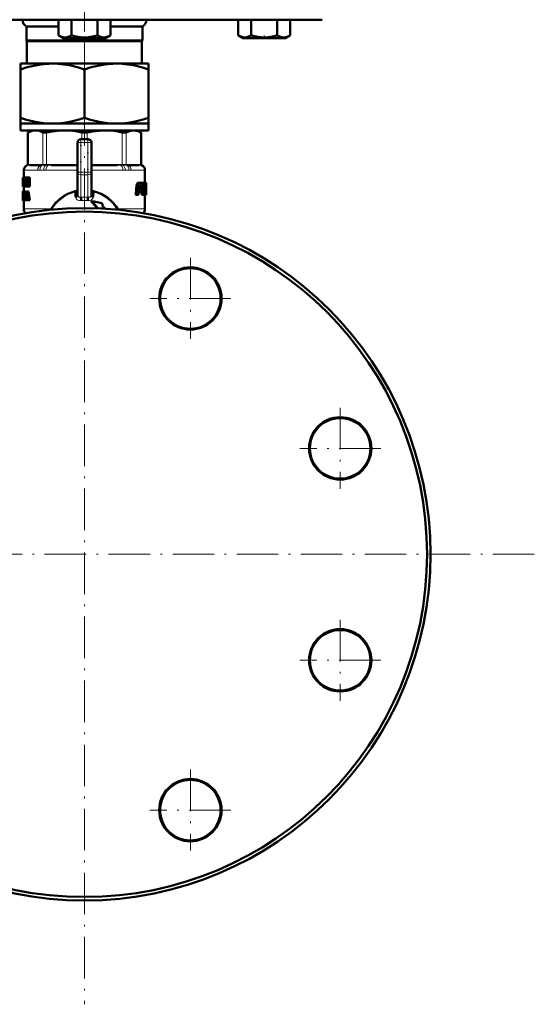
# Model space of a CAD drawing. Extents: x -1768 to 2122, y -1726 to 708.
# Tile 6 of 71: x -840 to -691, y -389 to -105. Entities that reach past the tile are written whole.
import ezdxf

# ---------------------------------------------------------------- set-up
doc = ezdxf.new("R2010")
doc.units = 0
doc.linetypes.add('DASHDOT', pattern=[18.5, 12, -3, 0.5, -3])

msp = doc.modelspace()

# ---------------------------------------------------------------- linework, layer by layer
at = {"color": 7, "linetype": 'DASHDOT', "lineweight": 18}
for p, q in [((-821.49, 388.5), (-821.49, -115.79)), ((-821.49, -76.94), (-821.49, -122.73)), ((-821.49, -129.01), (-821.49, -389.01)), ((-790.88, -173.4), (-790.88, -196.8)), ((-779.18, -185.1), (-802.58, -185.1)), ((-747.58, -216.7), (-747.58, -240.1)), ((-735.88, -228.4), (-759.28, -228.4)), ((-691.49, -259.01), (-951.49, -259.01)), ((-747.58, -277.93), (-747.58, -301.33)), ((-735.88, -289.63), (-759.28, -289.63)), ((-790.88, -321.22), (-790.88, -344.62)), ((-779.18, -332.92), (-802.58, -332.92))]:
    msp.add_line(p, q, dxfattribs=at)
at = {"color": 7, "lineweight": 50}
for p, q in [((-890.16, -104.56), (-821.49, -104.56)), ((-829, -104.56), (-829, -109.09)), ((-825.25, -104.56), (-825.25, -109.1)), ((-821.49, -104.56), (-752.82, -104.56)), ((-817.74, -104.56), (-817.74, -109.1)), ((-813.99, -104.56), (-813.99, -109.1)), ((-777.04, -104.56), (-777.04, -109.09)), ((-773.29, -104.56), (-773.29, -109.09)), ((-765.78, -104.56), (-765.78, -109.1)), ((-762.03, -104.56), (-762.03, -109.1)), ((-762.03, -104.56), (-762.03, -109.1)), ((-838.24, -106.56), (-829, -106.56)), ((-838.24, -106.56), (-838.24, -110.56)), ((-813.99, -106.56), (-804.74, -106.56)), ((-804.74, -110.56), (-804.74, -106.56)), ((-838.24, -110.56), (-804.74, -110.56)), ((-838.12, -110.78), (-838.24, -110.56)), ((-838.12, -110.78), (-804.87, -110.78)), ((-838.12, -117.26), (-838.12, -110.78)), ((-827.67, -109.86), (-829, -109.09)), ((-827.67, -109.86), (-826.84, -109.86)), ((-826.84, -109.86), (-815.32, -109.86)), ((-815.32, -109.86), (-813.99, -109.1)), ((-804.74, -110.56), (-804.87, -110.78)), ((-804.87, -110.78), (-804.87, -117.26)), ((-775.7, -109.86), (-777.04, -109.09)), ((-775.7, -109.86), (-777.03, -109.09)), ((-775.7, -109.86), (-775.49, -109.86)), ((-775.49, -109.86), (-769.53, -109.86)), ((-769.53, -109.86), (-763.35, -109.86)), ((-763.35, -109.86), (-762.03, -109.1)), ((-763.35, -109.86), (-762.03, -109.1)), ((-762.07, -109.12), (-762.03, -109.1)), ((-839.99, -117.26), (-839.99, -118.91)), ((-839.99, -117.26), (-830.74, -117.26)), ((-839.99, -132.91), (-839.99, -118.91)), ((-830.74, -117.26), (-821.49, -117.26)), ((-821.49, -117.26), (-812.24, -117.26)), ((-821.49, -118.91), (-821.49, -132.91)), ((-812.24, -117.26), (-802.99, -117.26)), ((-802.99, -118.91), (-802.99, -117.26)), ((-802.99, -132.91), (-802.99, -118.91)), ((-839.99, -132.91), (-839.99, -134.56)), ((-802.99, -134.56), (-802.99, -132.91)), ((-839.99, -134.56), (-830.74, -134.56)), ((-839.99, -134.56), (-839.99, -136.56)), ((-830.74, -134.56), (-821.49, -134.56)), ((-821.49, -134.56), (-812.24, -134.56)), ((-812.24, -134.56), (-802.99, -134.56)), ((-802.99, -134.56), (-802.99, -136.56)), ((-839.99, -136.56), (-821.49, -136.56)), ((-836.79, -136.56), (-837.89, -137.19)), ((-837.73, -137.12), (-837.89, -137.19)), ((-837.89, -146.42), (-837.89, -137.19)), ((-836.79, -136.56), (-835.63, -136.56)), ((-835.63, -136.56), (-827.35, -136.56)), ((-827.35, -136.56), (-815.64, -136.56)), ((-822.49, -139.06), (-820.49, -139.06)), ((-821.49, -136.56), (-802.99, -136.56)), ((-815.64, -136.56), (-807.35, -136.56)), ((-807.35, -136.56), (-806.19, -136.56)), ((-806.19, -136.56), (-805.09, -137.19)), ((-805.09, -137.19), (-805.25, -137.12)), ((-805.09, -146.42), (-805.09, -137.19)), ((-823.49, -148.65), (-823.49, -140.06)), ((-819.49, -140.06), (-819.49, -148.65)), ((-834.29, -146.56), (-837.33, -146.56)), ((-823.76, -146.56), (-831.09, -146.56)), ((-811.89, -146.56), (-819.23, -146.56)), ((-805.65, -146.56), (-808.69, -146.56)), ((-839.28, -150.17), (-839.29, -150.31)), ((-839.29, -150.31), (-839.29, -151.38)), ((-839.28, -150.17), (-839.26, -150.17)), ((-839.26, -150.17), (-839.12, -150.17)), ((-839.26, -152.75), (-839.26, -150.17)), ((-839.22, -150.64), (-839.22, -151.22)), ((-839.22, -150.64), (-839.12, -150.64)), ((-838.82, -150.17), (-839.12, -150.17)), ((-839.12, -150.17), (-839.12, -150.64)), ((-838.82, -150.64), (-839.12, -150.64)), ((-838.99, -148.01), (-838.99, -150.17)), ((-838.92, -150.64), (-838.92, -151.22)), ((-838.82, -150.17), (-838.82, -150.64)), ((-838.81, -150.17), (-838.55, -150.17)), ((-838.81, -150.62), (-838.81, -150.17)), ((-838.81, -150.62), (-838.76, -150.62)), ((-838.76, -152.3), (-838.76, -150.62)), ((-838.61, -150.62), (-838.61, -152.3)), ((-838.61, -150.62), (-838.55, -150.62)), ((-838.55, -150.17), (-838.42, -150.17)), ((-838.55, -150.17), (-838.55, -150.62)), ((-838.55, -150.62), (-838.42, -150.62)), ((-838.42, -150.17), (-838.22, -150.17)), ((-838.42, -152.75), (-838.42, -150.17)), ((-838.22, -150.17), (-837.91, -150.17)), ((-837.91, -150.17), (-837.82, -150.57)), ((-837.82, -150.17), (-837.6, -150.17)), ((-837.82, -151.6), (-837.82, -150.17)), ((-837.6, -150.17), (-837.27, -150.17)), ((-837.6, -150.17), (-837.6, -152.75)), ((-837.27, -150.17), (-837.27, -152.75)), ((-823.49, -155.29), (-823.49, -148.65)), ((-819.49, -155.29), (-819.49, -148.65)), ((-803.99, -148.01), (-803.99, -151.72)), ((-839.29, -151.38), (-839.29, -151.43)), ((-839.29, -151.43), (-839.29, -151.5)), ((-839.29, -151.5), (-839.29, -152.57)), ((-839.29, -152.39), (-839.29, -152.57)), ((-839.29, -152.39), (-839.26, -152.39)), ((-839.28, -151.43), (-839.26, -151.43)), ((-839.28, -152.75), (-839.26, -152.75)), ((-839.26, -152.75), (-839.11, -152.75)), ((-839.22, -151.22), (-839.13, -151.22)), ((-839.22, -151.69), (-839.22, -152.28)), ((-839.22, -151.69), (-839.13, -151.69)), ((-839.22, -152.28), (-839.11, -152.28)), ((-838.82, -151.22), (-839.13, -151.22)), ((-839.13, -151.22), (-839.13, -151.69)), ((-838.82, -151.69), (-839.13, -151.69)), ((-838.81, -152.28), (-839.11, -152.28)), ((-839.11, -152.28), (-839.11, -152.75)), ((-838.81, -152.75), (-839.11, -152.75)), ((-838.99, -152.75), (-838.99, -154.11)), ((-838.92, -151.69), (-838.92, -152.28)), ((-838.82, -151.22), (-838.82, -151.69)), ((-838.81, -152.28), (-838.81, -152.75)), ((-838.81, -152.3), (-838.76, -152.3)), ((-838.81, -152.75), (-838.81, -152.3)), ((-838.81, -152.75), (-838.55, -152.75)), ((-838.61, -152.3), (-838.55, -152.3)), ((-838.55, -152.3), (-838.42, -152.3)), ((-838.55, -152.3), (-838.55, -152.75)), ((-838.55, -152.75), (-838.42, -152.75)), ((-838.42, -152.75), (-838.25, -152.75)), ((-838.25, -150.92), (-838.25, -150.92)), ((-838.25, -151.33), (-838.25, -152.75)), ((-838.25, -152.75), (-837.93, -152.75)), ((-837.93, -152.35), (-837.93, -152.75)), ((-837.86, -151.74), (-837.81, -151.95)), ((-837.83, -152.75), (-837.6, -152.75)), ((-837.81, -151.95), (-837.81, -151.95)), ((-837.6, -152.75), (-837.27, -152.75)), ((-806.42, -152.41), (-806.63, -154.84)), ((-806.37, -152.14), (-806.03, -152.14)), ((-806.29, -151.92), (-805.95, -151.92)), ((-806.07, -152.41), (-806.28, -154.84)), ((-806.19, -151.77), (-805.85, -151.77)), ((-806.08, -151.72), (-805.74, -151.72)), ((-805.83, -154.96), (-805.63, -152.64)), ((-805.74, -151.72), (-804.87, -151.72)), ((-805.71, -153.56), (-805.53, -153.56)), ((-805.59, -152.47), (-805.52, -152.41)), ((-805.52, -153.5), (-805.59, -153.56)), ((-805.53, -153.56), (-805.26, -153.56)), ((-805.52, -152.41), (-805.17, -152.41)), ((-805.52, -153.5), (-805.19, -153.5)), ((-805.49, -152.41), (-805.44, -152.47)), ((-805.43, -152.64), (-805.48, -153.33)), ((-805.48, -153.33), (-805.15, -153.33)), ((-805.44, -152.47), (-805.11, -152.47)), ((-805.43, -152.64), (-805.1, -152.64)), ((-805.19, -153.5), (-805.26, -153.56)), ((-805.17, -152.41), (-805.11, -152.47)), ((-805.1, -152.64), (-805.15, -153.33)), ((-804.76, -153.56), (-804.68, -152.41)), ((-804.69, -151.72), (-804.75, -151.82)), ((-804.71, -151.93), (-804.45, -151.93)), ((-804.69, -151.72), (-804.38, -151.72)), ((-804.38, -151.72), (-803.8, -151.72)), ((-804.22, -153.32), (-804.16, -153.32)), ((-804.22, -153.46), (-804.17, -153.46)), ((-804.2, -153.04), (-803.92, -153.04)), ((-804.2, -153.1), (-804.1, -153.1)), ((-804.19, -152.87), (-803.91, -152.87)), ((-804.18, -152.64), (-803.9, -152.64)), ((-804.16, -153.32), (-804.17, -153.46)), ((-804.16, -152.47), (-803.9, -152.47)), ((-804.12, -152.41), (-803.93, -152.41)), ((-804.1, -153.1), (-803.96, -153.1)), ((-803.99, -151.72), (-803.78, -151.72)), ((-803.93, -152.41), (-803.9, -152.47)), ((-803.9, -152.64), (-803.91, -152.87)), ((-803.82, -151.72), (-803.69, -151.72)), ((-803.78, -151.77), (-803.81, -151.72)), ((-803.79, -153.39), (-803.77, -153.22)), ((-803.78, -153.67), (-803.79, -153.51)), ((-803.76, -151.93), (-803.7, -151.93)), ((-803.76, -152.93), (-803.75, -152.41)), ((-803.69, -151.72), (-803.69, -151.72)), ((-803.69, -151.72), (-803.69, -155.05)), ((-839.29, -154.13), (-839.29, -154.21)), ((-839.29, -154.13), (-839.22, -154.13)), ((-839.29, -154.21), (-839.29, -154.75)), ((-839.29, -154.21), (-839.24, -154.21)), ((-839.29, -154.75), (-839.27, -154.75)), ((-839.28, -155.22), (-839.29, -155.36)), ((-839.29, -155.36), (-839.29, -155.53)), ((-839.29, -155.36), (-839.26, -155.36)), ((-839.29, -155.53), (-839.29, -155.74)), ((-839.29, -155.53), (-839.25, -155.53)), ((-839.29, -155.74), (-839.29, -156.01)), ((-839.29, -155.74), (-839.21, -155.74)), ((-839.29, -156.01), (-839.29, -156.37)), ((-839.29, -156.01), (-839.18, -156.01)), ((-839.29, -156.37), (-839.29, -156.61)), ((-839.29, -156.37), (-839.27, -156.37)), ((-839.28, -154.11), (-839.19, -154.11)), ((-839.27, -155.13), (-839.28, -155.22)), ((-839.28, -155.22), (-839.27, -155.22)), ((-839.27, -155.11), (-839.27, -155.13)), ((-839.27, -156.64), (-839.27, -156.06)), ((-839.27, -156.06), (-839.18, -156.06)), ((-839.25, -156.26), (-839.19, -156.26)), ((-839.22, -154.64), (-839.23, -154.72)), ((-839.23, -154.72), (-839.23, -154.83)), ((-839.23, -154.72), (-839.13, -154.72)), ((-839.23, -154.83), (-839.23, -154.95)), ((-839.23, -154.83), (-838.93, -154.83)), ((-839.23, -154.95), (-839.22, -155.04)), ((-839.23, -154.95), (-838.93, -154.95)), ((-839.21, -155.72), (-839.23, -155.63)), ((-839.22, -154.64), (-839.15, -154.64)), ((-839.22, -155.04), (-839.21, -155.13)), ((-839.22, -155.04), (-838.92, -155.04)), ((-839.21, -154.59), (-839.17, -154.59)), ((-839.21, -155.13), (-839.19, -155.22)), ((-839.21, -155.13), (-838.92, -155.13)), ((-839.2, -155.82), (-839.21, -155.72)), ((-839.2, -154.11), (-838.89, -154.11)), ((-839.19, -155.93), (-839.2, -155.82)), ((-839.19, -155.22), (-839.16, -155.36)), ((-839.19, -155.22), (-838.92, -155.22)), ((-839.19, -156.25), (-839.18, -156.17)), ((-839.18, -156.17), (-839.18, -156.06)), ((-839.16, -154.13), (-838.85, -154.13)), ((-839.14, -154.67), (-839.16, -154.61)), ((-839.16, -155.36), (-838.92, -155.36)), ((-839.12, -154.75), (-839.14, -154.67)), ((-839.13, -155.53), (-838.92, -155.53)), ((-839.12, -154.21), (-839.12, -154.75)), ((-839.12, -154.21), (-838.96, -154.21)), ((-839.12, -154.75), (-838.92, -154.75)), ((-839.12, -156.37), (-838.96, -156.37)), ((-839.11, -155.74), (-838.92, -155.74)), ((-839.11, -156.01), (-838.92, -156.01)), ((-838.96, -154.16), (-838.75, -154.16)), ((-838.96, -154.6), (-838.96, -154.16)), ((-838.96, -154.6), (-838.92, -154.6)), ((-838.96, -156.29), (-838.92, -156.29)), ((-838.96, -156.74), (-838.96, -156.29)), ((-838.93, -154.75), (-838.93, -154.83)), ((-838.93, -154.83), (-838.93, -154.95)), ((-838.93, -154.95), (-838.92, -155.04)), ((-838.92, -156.29), (-838.92, -154.6)), ((-838.85, -154.13), (-838.84, -154.16)), ((-838.8, -154.6), (-838.8, -156.29)), ((-838.8, -154.6), (-838.75, -154.6)), ((-838.8, -156.29), (-838.75, -156.29)), ((-838.75, -154.16), (-838.44, -154.16)), ((-838.75, -154.16), (-838.75, -154.6)), ((-838.75, -154.6), (-838.44, -154.6)), ((-838.75, -156.29), (-838.44, -156.29)), ((-838.75, -156.29), (-838.75, -156.74)), ((-838.49, -154.6), (-838.49, -156.29)), ((-838.44, -154.16), (-838.44, -154.6)), ((-838.44, -156.29), (-838.44, -156.3)), ((-838.24, -156.16), (-838.29, -156.74)), ((-838.24, -156.16), (-837.91, -156.16)), ((-838.19, -154.16), (-837.95, -154.16)), ((-838.19, -155.72), (-838.1, -154.84)), ((-838.19, -155.72), (-837.96, -155.72)), ((-838.1, -154.84), (-838.06, -154.84)), ((-838.08, -154.62), (-838.08, -154.62)), ((-838.06, -154.85), (-837.96, -155.72)), ((-837.92, -156.16), (-837.98, -156.74)), ((-837.63, -154.16), (-837.95, -154.16)), ((-837.85, -156.74), (-837.91, -156.16)), ((-824.12, -154.12), (-824.08, -154.32)), ((-824.06, -155.77), (-824.08, -154.32)), ((-823.49, -154.58), (-823.49, -154.59)), ((-819.49, -154.58), (-819.49, -154.59)), ((-818.91, -154.32), (-818.94, -154.31)), ((-818.91, -154.32), (-818.92, -155.77)), ((-818.91, -154.32), (-818.86, -154.12)), ((-806.63, -154.84), (-806.28, -154.84)), ((-806.53, -155.18), (-806.18, -155.18)), ((-806.18, -155.18), (-805.93, -155.18)), ((-805.76, -154.25), (-805.55, -154.25)), ((-805.74, -153.92), (-805.64, -153.92)), ((-805.72, -153.78), (-805.63, -153.78)), ((-805.63, -153.78), (-805.64, -153.92)), ((-805.55, -154.25), (-805.06, -154.25)), ((-804.91, -154.13), (-804.96, -154.84)), ((-804.96, -154.84), (-804.64, -154.84)), ((-804.88, -155.18), (-804.56, -155.18)), ((-804.56, -155.18), (-804.38, -155.18)), ((-804.25, -154.02), (-804.29, -154.84)), ((-804.29, -154.84), (-803.98, -154.84)), ((-804.25, -153.86), (-803.95, -153.86)), ((-804.25, -154), (-804.25, -154.02)), ((-804.25, -154.02), (-803.95, -154.02)), ((-804.24, -153.79), (-804.11, -153.79)), ((-804.24, -155.18), (-803.94, -155.18)), ((-804.11, -153.79), (-803.98, -153.79)), ((-803.99, -155.18), (-803.99, -159.23)), ((-803.98, -153.79), (-803.95, -153.86)), ((-803.95, -154.02), (-803.98, -154.84)), ((-803.94, -155.18), (-803.84, -155.18)), ((-803.84, -155.18), (-803.71, -155.18)), ((-803.8, -154.96), (-803.78, -153.96)), ((-803.8, -154.84), (-803.73, -154.84)), ((-803.71, -155.18), (-803.69, -155.18)), ((-803.69, -155.18), (-803.69, -155.05)), ((-839.29, -156.61), (-839.27, -156.61)), ((-839.28, -156.74), (-839.26, -156.78)), ((-839.28, -156.74), (-839.25, -156.74)), ((-839.26, -156.78), (-838.99, -156.78)), ((-839.22, -156.78), (-838.92, -156.78)), ((-839.18, -156.74), (-838.88, -156.74)), ((-839.15, -156.61), (-838.96, -156.61)), ((-838.99, -156.78), (-838.99, -159.23)), ((-838.96, -156.74), (-838.75, -156.74)), ((-838.88, -156.74), (-838.88, -156.74)), ((-838.75, -156.74), (-838.48, -156.74)), ((-838.48, -156.74), (-838.29, -156.74)), ((-837.98, -156.74), (-838.29, -156.74)), ((-837.85, -156.74), (-837.6, -156.74)), ((-837.26, -156.74), (-837.6, -156.74)), ((-819.51, -156.95), (-819.51, -156.96)), ((-819.51, -156.96), (-819.46, -157.22)), ((-816.66, -159.07), (-816.68, -159.13)), ((-816.66, -159.07), (-816.58, -159.13)), ((-816.38, -158.36), (-816.14, -157.73))]:
    msp.add_line(p, q, dxfattribs=at)
at = {"color": 7, "linetype": 'DASHDOT', "lineweight": 18, "ltscale": 0.023199}
msp.add_line((-769.53, -109.94), (-769.53, -109.01), dxfattribs=at)
at = {"color": 7, "linetype": 'DASHDOT', "lineweight": 18, "ltscale": 0.109586}
msp.add_line((-821.49, -136.93), (-821.49, -132.54), dxfattribs=at)
at = {"color": 7, "lineweight": 18}
for p, q in [((-837.73, -137.12), (-837.73, -146.4)), ((-833.52, -146.4), (-833.52, -137.12)), ((-832.44, -137.12), (-832.44, -146.4)), ((-822.49, -139.06), (-822.49, -140.06)), ((-822.26, -139.06), (-822.26, -137.12)), ((-820.72, -137.12), (-820.72, -139.06)), ((-820.49, -139.06), (-820.49, -140.06)), ((-810.55, -146.4), (-810.55, -137.12)), ((-809.46, -137.12), (-809.46, -146.4)), ((-805.25, -146.4), (-805.25, -137.12)), ((-823.49, -140.06), (-822.49, -140.06)), ((-822.49, -140.06), (-822.49, -148.65)), ((-820.49, -140.06), (-822.49, -140.06)), ((-820.49, -148.65), (-820.49, -140.06)), ((-820.49, -140.06), (-819.49, -140.06)), ((-837.89, -146.6), (-838.02, -146.6)), ((-837.89, -146.42), (-837.75, -146.41)), ((-837.87, -146.6), (-837.89, -146.6)), ((-837.6, -146.57), (-837.87, -146.6)), ((-837.75, -146.41), (-837.73, -146.4)), ((-837.73, -146.4), (-837.44, -146.37)), ((-837.14, -146.36), (-834.11, -146.36)), ((-833.66, -146.6), (-833.98, -146.57)), ((-833.81, -146.37), (-833.52, -146.4)), ((-833.63, -146.6), (-833.66, -146.6)), ((-833.52, -146.4), (-833.5, -146.41)), ((-832.48, -146.6), (-832.54, -146.6)), ((-832.49, -146.41), (-832.44, -146.4)), ((-831.79, -146.57), (-832.48, -146.6)), ((-832.44, -146.4), (-831.73, -146.37)), ((-831.01, -146.36), (-823.68, -146.36)), ((-823.49, -146.56), (-823.76, -146.56)), ((-823.68, -146.36), (-823.49, -146.36)), ((-819.49, -146.36), (-819.3, -146.36)), ((-819.23, -146.56), (-819.49, -146.56)), ((-819.3, -146.36), (-811.97, -146.36)), ((-811.25, -146.37), (-810.55, -146.4)), ((-810.5, -146.6), (-811.19, -146.57)), ((-810.55, -146.4), (-810.49, -146.41)), ((-810.44, -146.6), (-810.5, -146.6)), ((-809.49, -146.41), (-809.46, -146.4)), ((-809.46, -146.4), (-809.17, -146.37)), ((-809.33, -146.6), (-809.35, -146.6)), ((-809, -146.57), (-809.33, -146.6)), ((-808.87, -146.36), (-805.84, -146.36)), ((-805.54, -146.37), (-805.25, -146.4)), ((-805.11, -146.6), (-805.38, -146.57)), ((-805.25, -146.4), (-805.23, -146.41)), ((-805.23, -146.41), (-805.09, -146.42)), ((-805.09, -146.6), (-805.11, -146.6)), ((-804.96, -146.6), (-805.09, -146.6)), ((-838.98, -148.04), (-838.99, -148.01)), ((-838.91, -148.06), (-834.99, -148.06)), ((-833.34, -148.04), (-834.36, -148.04)), ((-832.62, -148.06), (-823.49, -148.06)), ((-823.49, -148.65), (-822.49, -148.65)), ((-822.49, -148.65), (-820.49, -148.65)), ((-822.49, -148.65), (-822.49, -149.35)), ((-822.49, -155.84), (-822.49, -149.35)), ((-820.49, -149.35), (-822.49, -149.35)), ((-820.49, -148.65), (-820.49, -149.35)), ((-820.49, -148.65), (-819.49, -148.65)), ((-820.49, -149.35), (-820.49, -155.84)), ((-819.49, -148.06), (-810.36, -148.06)), ((-808.62, -148.04), (-809.64, -148.04)), ((-807.99, -148.06), (-804.07, -148.06)), ((-803.99, -148.01), (-804.01, -148.04)), ((-837.86, -151.74), (-837.82, -151.74)), ((-822.49, -155.84), (-821.49, -155.81)), ((-820.99, -155.83), (-820.49, -155.84)), ((-838.99, -159.23), (-831.11, -159.23)), ((-811.87, -159.23), (-803.99, -159.23))]:
    msp.add_line(p, q, dxfattribs=at)
at = {"color": 7, "linetype": 'DASHDOT', "lineweight": 18, "ltscale": 0.257574}
msp.add_line((-822.49, -149.51), (-822.49, -139.2), dxfattribs=at)
at = {"color": 7, "linetype": 'DASHDOT', "lineweight": 18, "ltscale": 0.257589}
msp.add_line((-820.49, -139.2), (-820.49, -149.51), dxfattribs=at)
at = {"color": 7, "linetype": 'DASHDOT', "lineweight": 18, "ltscale": 0.060001}
for p, q in [((-822.69, -140.06), (-820.29, -140.06)), ((-822.69, -148.65), (-820.29, -148.65))]:
    msp.add_line(p, q, dxfattribs=at)
at = {"color": 7, "lineweight": 50}
for points in [[(-829, -109.09), (-828.52, -109.34), (-828.05, -109.52), (-827.63, -109.63), (-827.12, -109.67)], [(-827.12, -109.67), (-826.54, -109.61), (-825.94, -109.43), (-825.25, -109.1)], [(-825.25, -109.1), (-824.29, -109.34), (-823.36, -109.53), (-822.51, -109.63), (-821.68, -109.68), (-820.42, -109.63), (-819.13, -109.44), (-817.74, -109.1)], [(-817.74, -109.1), (-817.26, -109.35), (-816.8, -109.53), (-816.37, -109.63), (-815.96, -109.68), (-815.33, -109.63), (-814.68, -109.44), (-813.99, -109.1)], [(-776.04, -109.54), (-775.41, -109.66), (-774.79, -109.64), (-774.42, -109.57), (-774.05, -109.46), (-773.29, -109.09)], [(-773.29, -109.09), (-772.33, -109.34), (-771.4, -109.52), (-770.55, -109.63), (-769.53, -109.67)], [(-769.53, -109.67), (-768.36, -109.61), (-767.17, -109.43), (-765.78, -109.1)], [(-765.78, -109.1), (-765.3, -109.34), (-764.84, -109.53), (-764.42, -109.63), (-764, -109.68), (-763.37, -109.63), (-762.73, -109.44), (-762.03, -109.1)], [(-839.99, -118.91), (-838.06, -118.32), (-836.15, -117.85), (-834.7, -117.58), (-833.25, -117.39), (-831.81, -117.29), (-830.74, -117.26)], [(-830.74, -117.26), (-829.13, -117.32), (-827.52, -117.48), (-826.45, -117.64), (-825.39, -117.84), (-823.24, -118.37), (-821.49, -118.91)], [(-821.49, -118.91), (-819.56, -118.32), (-817.65, -117.85), (-816.2, -117.58), (-814.75, -117.39), (-813.31, -117.29), (-812.24, -117.26)], [(-812.24, -117.26), (-810.63, -117.32), (-809.02, -117.48), (-807.95, -117.64), (-806.89, -117.84), (-804.74, -118.37), (-802.99, -118.91)], [(-830.74, -134.56), (-832.35, -134.51), (-833.96, -134.35), (-835.03, -134.19), (-836.1, -133.98), (-838.24, -133.45), (-839.99, -132.91)], [(-821.49, -132.91), (-823.42, -133.5), (-825.33, -133.97), (-826.78, -134.24), (-828.23, -134.43), (-829.67, -134.54), (-830.74, -134.56)], [(-812.24, -134.56), (-813.85, -134.51), (-815.46, -134.35), (-816.53, -134.19), (-817.6, -133.98), (-819.74, -133.45), (-821.49, -132.91)], [(-802.99, -132.91), (-804.92, -133.5), (-806.83, -133.97), (-808.28, -134.24), (-809.73, -134.43), (-811.17, -134.54), (-812.24, -134.56)], [(-835.63, -136.56), (-836.26, -136.61), (-836.89, -136.77), (-837.31, -136.92), (-837.73, -137.12)], [(-833.52, -137.12), (-834.25, -136.8), (-834.95, -136.62), (-835.63, -136.56)], [(-832.44, -137.12), (-832.97, -137.19), (-833.37, -137.17), (-833.52, -137.12)], [(-827.35, -136.56), (-829.07, -136.63), (-830.84, -136.83), (-832.44, -137.12)], [(-822.26, -137.12), (-824.02, -136.8), (-825.71, -136.62), (-827.35, -136.56)], [(-815.64, -136.56), (-817.36, -136.63), (-819.13, -136.83), (-820.72, -137.12)], [(-810.55, -137.12), (-812.31, -136.8), (-814, -136.62), (-815.64, -136.56)], [(-809.46, -137.12), (-809.61, -137.17), (-809.79, -137.19), (-810.26, -137.17), (-810.55, -137.12)], [(-807.35, -136.56), (-808.07, -136.63), (-808.8, -136.83), (-809.46, -137.12)], [(-805.25, -137.12), (-805.95, -136.81), (-806.65, -136.63), (-807.35, -136.56)], [(-839.29, -152.57), (-839.29, -152.7), (-839.28, -152.75)], [(-805.53, -153.56), (-805.6, -153.63), (-805.63, -153.78)], [(-804.38, -151.72), (-804.42, -151.78), (-804.45, -151.93)], [(-804.18, -152.62), (-804.16, -152.48), (-804.12, -152.41)], [(-804.17, -153.46), (-804.15, -153.72), (-804.13, -153.77), (-804.11, -153.79)], [(-804.1, -153.1), (-804.14, -153.16), (-804.16, -153.32)], [(-803.92, -153.04), (-803.94, -153.08), (-803.94, -153.09), (-803.96, -153.1)], [(-839.25, -156.26), (-839.24, -156.3), (-839.22, -156.32)], [(-839.23, -154.15), (-839.22, -154.12), (-839.19, -154.11)], [(-824.08, -154.32), (-823.84, -154.28), (-823.7, -154.3), (-823.61, -154.35), (-823.52, -154.46), (-823.49, -154.58)], [(-824.06, -155.77), (-823.88, -155.73), (-823.72, -155.65), (-823.6, -155.55), (-823.52, -155.42), (-823.49, -155.3)], [(-818.92, -155.77), (-819.1, -155.73), (-819.26, -155.65), (-819.38, -155.55), (-819.46, -155.42), (-819.49, -155.3)], [(-806.63, -154.84), (-806.63, -155.01), (-806.59, -155.13), (-806.57, -155.16), (-806.53, -155.18)], [(-806.28, -154.84), (-806.27, -155.01), (-806.24, -155.13), (-806.22, -155.16), (-806.18, -155.18)], [(-805.93, -155.18), (-805.86, -155.11), (-805.83, -154.96)], [(-805.64, -153.92), (-805.64, -154.1), (-805.62, -154.18), (-805.59, -154.23), (-805.55, -154.25)], [(-804.96, -154.84), (-804.95, -154.98), (-804.92, -155.14), (-804.9, -155.16), (-804.88, -155.18)], [(-804.64, -154.84), (-804.64, -154.98), (-804.6, -155.14), (-804.59, -155.16), (-804.56, -155.18)], [(-804.38, -155.18), (-804.33, -155.12), (-804.31, -154.96)], [(-804.29, -154.84), (-804.27, -155.12), (-804.24, -155.18)], [(-803.98, -154.84), (-803.98, -154.94), (-803.96, -155.14), (-803.95, -155.17), (-803.94, -155.18)], [(-803.84, -155.18), (-803.81, -155), (-803.8, -154.96)], [(-803.73, -154.84), (-803.72, -155.14), (-803.72, -155.17), (-803.71, -155.18)]]:
    msp.add_lwpolyline(points, dxfattribs=at)
at = {"color": 7, "lineweight": 18}
for points in [[(-833.5, -146.41), (-832.98, -146.42), (-832.49, -146.41)], [(-810.49, -146.41), (-809.8, -146.42), (-809.49, -146.41)], [(-822.43, -156.83), (-822.93, -156.8), (-823.4, -156.67), (-823.67, -156.5), (-823.89, -156.28), (-824.01, -156.04), (-824.06, -155.77)], [(-818.92, -155.77), (-818.97, -156.05), (-819.11, -156.3), (-819.32, -156.51), (-819.59, -156.67), (-820.05, -156.8), (-820.55, -156.83)], [(-820.55, -156.83), (-821.3, -156.8), (-822.06, -156.81), (-822.43, -156.83)]]:
    msp.add_lwpolyline(points, dxfattribs=at)
at = {"color": 7, "lineweight": 50}
for centre, radius in [((-821.49, -259.01), 100), ((-821.49, -259.01), 99), ((-790.88, -185.1), 9), ((-790.88, -185.1), 8.75), ((-747.58, -228.4), 9), ((-747.58, -228.4), 8.75), ((-747.58, -289.63), 9), ((-747.58, -289.63), 8.75), ((-790.88, -332.92), 9), ((-790.88, -332.92), 8.75)]:
    msp.add_circle(centre, radius, dxfattribs=at)
for centre, radius, start, end in [((-837.09, -104.56), 2.31, 180, 240), ((-805.9, -104.56), 2.31, 300, 360), ((-774.61, -105.01), 4.75, 239.2257, 252.5363), ((-822.49, -140.06), 1, 90, 180), ((-821.5, -133.47), 3.73, 258.3238, 270.1707), ((-821.48, -133.46), 3.73, 269.8321, 281.6725), ((-820.49, -140.06), 1, 360, 90), ((-837.49, -148.01), 1.5, 110.5177, 180), ((-838.09, -146.42), 0.2, 290.5165, 359.9999), ((-804.89, -146.42), 0.2, 180.0001, 249.4835), ((-805.49, -148.01), 1.5, 359.9834, 69.4823), ((-898.86, -151.44), 59.58, 0.0165, 1.0927), ((-786.45, -139.1), 52.95, 192.0714, 193.8139), ((-894.81, -151.4), 55.53, 358.9821, 359.9746), ((-851.57, -151.27), 13.33, 359.7204, 1.5136), ((-833.84, -150.14), 4.48, 190.0104, 192.7994), ((-786.92, -140.02), 52.48, 192.226, 194.0417), ((-830.45, -151.67), 7.36, 179.4536, 182.2095), ((-804.88, -152.52), 1.54, 165.5109, 175.6995), ((-805.24, -152.43), 1.17, 154.2079, 165.6194), ((-805.78, -152.17), 0.571, 135.6429, 154.0272), ((-806.07, -151.88), 0.163, 93.6909, 138.2675), ((-804.48, -152.53), 1.59, 165.9006, 175.7281), ((-804.87, -152.43), 1.19, 154.7161, 165.9308), ((-805.43, -152.17), 0.572, 136.3208, 154.5448), ((-805.73, -151.88), 0.158, 93.9134, 139.1034), ((-805.12, -152.68), 0.507, 156.3492, 175.5227), ((-806.01, -153.29), 0.531, 337.5997, 355.9584), ((-805.86, -152.58), 0.434, 352.6684, 14.6166), ((-805.68, -153.29), 0.532, 337.6203, 355.9573), ((-805.53, -152.58), 0.434, 352.6684, 14.6166), ((-804.87, -151.82), 0.107, 28.887, 85.6361), ((-806.63, -153.44), 1.88, 347.9871, 356.3113), ((-805.17, -152.02), 0.462, 12.8652, 32.9613), ((-805.91, -152.21), 1.23, 3.537, 13.8801), ((-806.74, -152.27), 2.06, 356.2323, 3.7222), ((-1319.42, -119.92), 515.97, 356.1195, 356.4432), ((-1234.14, -130.38), 430.53, 356.7272, 357.0393), ((-805, -152.84), 1.09, 349.7197, 358.4317), ((-804.85, -152.58), 0.955, 356.6451, 6.5567), ((-803.09, -153.46), 0.702, 174.3847, 184.2446), ((-804.86, -151.99), 1.1, 3.3767, 11.1055), ((-810.14, -152.79), 6.38, 356.2144, 358.8262), ((-807.82, -152.2), 4.08, 0.8723, 3.9467), ((-811.45, -152.27), 7.7, 358.9898, 0.9957), ((-1131.31, -149.69), 327.62, 359.0986, 359.6074), ((-800.46, -151.9), 3.23, 176.7474, 180.536), ((-839.26, -154.13), 0.0248, 125.531, 190.0323), ((-835.42, -154.61), 3.85, 175.2413, 178.8012), ((-826.78, -154.84), 12.49, 178.5631, 180.1555), ((-828.7, -154.93), 10.57, 179.7427, 182.127), ((-837.52, -155.99), 1.75, 182.2701, 188.7385), ((-837, -155.26), 2.26, 181.5448, 189.4062), ((-838.57, -154.33), 0.687, 164.8283, 176.5088), ((-838.98, -154.67), 0.248, 160.8825, 173.4865), ((-839.23, -156.3), 0.0258, 289.8212, 350.8077), ((-839.19, -154.59), 0.0244, 106.4853, 170.0826), ((-839.47, -156.21), 0.283, 340.5543, 352.0053), ((-839.2, -154.16), 0.0529, 31.7651, 83.5666), ((-839.2, -154.59), 0.0251, 33.1999, 78.8476), ((-840.95, -156.06), 1.77, 359.7531, 4.1264), ((-839.3, -154.67), 0.149, 21.8787, 36.5135), ((-839.39, -154.3), 0.287, 17.5379, 34.226), ((-841.42, -155.81), 2.31, 7.0684, 11.2147), ((-841.3, -156.23), 2.19, 349.9853, 356.2651), ((-842.16, -155.89), 3.06, 2.9639, 6.9168), ((-844.06, -156.04), 4.95, 356.1295, 0.3342), ((-844.23, -155.99), 5.13, 359.805, 2.8778), ((-838.9, -154.16), 0.053, 31.7591, 83.5615), ((-683.24, -172.97), 156.09, 173.0783, 174.0305), ((-840.85, -154.54), 2.77, 353.6796, 358.3431), ((-834.95, -154.53), 3.13, 181.6147, 185.8624), ((-667.53, -131.93), 171.86, 187.4325, 188.3), ((-671.85, -132.1), 167.24, 187.5802, 188.472), ((-821.49, -165.06), 11.25, 103.5334, 150.3134), ((-821.42, -165.39), 11.58, 100.2895, 103.4877), ((-833.08, -156.94), 10.65, 0.6083, 5.9289), ((-809.9, -156.94), 10.65, 174.0711, 179.3917), ((-821.56, -165.39), 11.58, 76.512, 79.7106), ((-819.17, -154.59), 0.322, 156.4258, 178.4255), ((-819.2, -154.58), 0.287, 126.1882, 155.079), ((-819.15, -154.66), 0.38, 96.3363, 125.445), ((-821.49, -165.06), 11.25, 29.6863, 76.4663), ((-805.07, -154.12), 0.137, 274.5225, 323.8495), ((-805.37, -153.85), 0.537, 320.2641, 338.6513), ((-806.05, -153.57), 1.28, 338.1164, 348.3983), ((-804.84, -153.97), 0.888, 356.4864, 7.0833), ((-809.71, -153.82), 5.93, 358.6427, 1.4527), ((-838.12, -156.61), 1.16, 180.1643, 186.6208), ((-838.76, -156.61), 0.506, 183.4115, 195.8529), ((-839.21, -156.74), 0.0432, 186.0627, 252.1001), ((-839.24, -156.73), 0.0592, 289.816, 345.1357), ((-839.69, -156.53), 0.548, 336.9994, 351.2589), ((-836.99, -159.23), 2, 180, 218.4943), ((-838.94, -156.73), 0.059, 289.7611, 345.1868), ((-830.71, -213.2), 57.35, 75.2881, 78.7368), ((-831.31, -169.93), 17.53, 38.1792, 47.7166), ((-831.11, -169.84), 17.18, 38.7783, 47.3037), ((-822.8, -166.32), 10.23, 44.1808, 51.1418), ((-805.99, -159.23), 2, 321.5018, 360), ((-747.58, -228.4), 8.75, 208.6418, 218.8521), ((-821.49, -259.01), 100, 359.4771, 0), ((-747.58, -289.63), 8.75, 163.6447, 173.8521)]:
    msp.add_arc(centre, radius, start, end, dxfattribs=at)
at = {"color": 7, "lineweight": 18}
for centre, radius, start, end in [((-837.47, -148.04), 1.5, 105.9772, 179.784), ((-837.95, -146.41), 0.196, 289.2011, 2.0769), ((-837.93, -146.41), 0.195, 288.8448, 2.6072), ((-837.63, -146.38), 0.192, 279.6889, 3.0559), ((-837.34, -149.52), 2.96, 89.7465, 95.0069), ((-837.16, -149.49), 3.13, 89.7592, 95.1871), ((-834.28, -150.58), 4.02, 85.7024, 90.1944), ((-834.09, -149.49), 3.13, 84.8129, 90.2408), ((-834.01, -146.38), 0.199, 279.7602, 1.0432), ((-833.72, -146.4), 0.202, 288.6376, 0.5069), ((-833.7, -146.41), 0.202, 289.9883, 0.854), ((-833.11, -124.61), 21.99, 268.6539, 271.4886), ((-831.12, -166.21), 19.65, 89.9051, 91.9429), ((-831.04, -164.54), 18.18, 89.8986, 92.1508), ((-811.94, -164.54), 18.18, 87.8492, 90.1014), ((-811.86, -166.21), 19.65, 88.0571, 90.0949), ((-809.87, -124.6), 22, 268.5123, 271.3456), ((-809.28, -146.41), 0.202, 179.146, 250.0117), ((-809.26, -146.4), 0.202, 179.4931, 251.3624), ((-808.89, -149.49), 3.13, 89.7592, 95.1871), ((-808.97, -146.38), 0.199, 178.9568, 260.2398), ((-808.7, -150.58), 4.02, 89.8056, 94.2976), ((-805.82, -149.49), 3.13, 84.8129, 90.2408), ((-805.64, -149.52), 2.96, 84.9931, 90.2535), ((-805.35, -146.38), 0.192, 176.9441, 260.3111), ((-805.05, -146.41), 0.195, 177.3928, 251.1552), ((-805.03, -146.41), 0.196, 177.9231, 250.7989), ((-805.51, -148.04), 1.5, 0.216, 74.0228), ((-838.92, -147.99), 0.073, 220.243, 277.8347), ((-834.97, -140.91), 7.15, 269.8403, 274.8785), ((-832.67, -139.12), 8.94, 265.6487, 270.2682), ((-810.31, -139.13), 8.93, 269.7295, 274.3536), ((-808.01, -140.9), 7.16, 265.1242, 270.157), ((-804.06, -147.99), 0.0729, 262.143, 319.7781), ((-821.49, -165.06), 11.04, 103.5334, 149.5588), ((-823.02, -155.3), 0.472, 179.4074, 212.8002), ((-822.95, -155.23), 0.563, 214.2454, 243.5991), ((-822.81, -154.98), 0.858, 242.6509, 253.4953), ((-822.72, -154.7), 1.15, 253.3736, 262.1989), ((-822.66, -154.21), 1.64, 262.413, 275.9389), ((-821.55, -170.47), 14.65, 87.7959, 89.7516), ((-820.32, -154.22), 1.64, 264.0327, 277.6176), ((-820.26, -154.7), 1.15, 277.7999, 286.6272), ((-820.17, -154.98), 0.858, 286.5016, 297.3521), ((-820.03, -155.23), 0.563, 296.4023, 325.7524), ((-819.96, -155.3), 0.472, 327.2015, 0.5923), ((-819.13, -154.87), 0.588, 71.5745, 96.1847), ((-821.49, -165.06), 11.04, 30.4407, 76.4664), ((-821.49, -165.06), 6.21, 76.5918, 103.407)]:
    msp.add_arc(centre, radius, start, end, dxfattribs=at)
for centre, major_axis, ratio, start_param, end_param in [((-837.42, -148.06), (0, -1.5), 0.995414, 3.264935, 4.712389), ((-837.33, -146.36), (0, 0.2), 0.92388, 3.141593, 4.712389), ((-833.83, -148.06), (0, -1.5), 0.771505, 3.264935, 4.712389), ((-833.26, -148.04), (0.14, -1.49), 0.734075, 3.351169, 4.642046), ((-834.29, -146.36), (0, 0.2), 0.92388, 3.141593, 4.712389), ((-832.33, -148.04), (-0.13, -1.49), 0.675962, 3.481187, 4.772063), ((-831.67, -148.06), (0, -1.5), 0.636223, 3.264935, 4.712389), ((-832.57, -146.41), (0.007, -0.2), 0.408466, 0.272287, 1.557437), ((-832.51, -146.4), (0.008, -0.2), 0.382405, 0.255495, 1.554996), ((-831.8, -146.37), (0.008, -0.2), 0.382432, 0.102908, 1.555785), ((-831.09, -146.36), (0, 0.2), 0.382683, 3.141593, 4.712389), ((-823.76, -146.36), (0, 0.2), 0.382683, 3.141593, 4.712389), ((-819.23, -146.36), (0, 0.2), 0.382683, 1.570796, 3.141593), ((-811.89, -146.36), (0, 0.2), 0.382683, 1.570796, 3.141593), ((-811.18, -146.37), (-0.008, -0.2), 0.382432, 4.727401, 6.180277), ((-811.31, -148.06), (0, 1.5), 0.636223, 4.712389, 6.159843), ((-810.47, -146.4), (-0.008, -0.2), 0.382405, 4.728189, 6.02769), ((-810.41, -146.41), (-0.007, -0.2), 0.408466, 4.725748, 6.010898), ((-810.65, -148.04), (0.13, -1.49), 0.675962, 1.511122, 2.801999), ((-809.72, -148.04), (-0.14, -1.49), 0.734075, 1.64114, 2.932016), ((-809.15, -148.06), (0, 1.5), 0.771505, 4.712389, 6.159843), ((-808.69, -146.36), (0, -0.2), 0.92388, 4.712389, 6.283185), ((-805.65, -146.36), (0, -0.2), 0.92388, 4.712389, 6.283185), ((-805.56, -148.06), (0, 1.5), 0.995414, 4.712389, 6.159843), ((-822.49, -148.65), (-1, 0), 0.707107, 0, 1.570796), ((-820.49, -148.65), (-1, 0), 0.707107, 1.570796, 3.141593)]:
    msp.add_ellipse(centre, major_axis=major_axis, ratio=ratio, start_param=start_param, end_param=end_param, dxfattribs=at)

doc.saveas('drawing.dxf')
